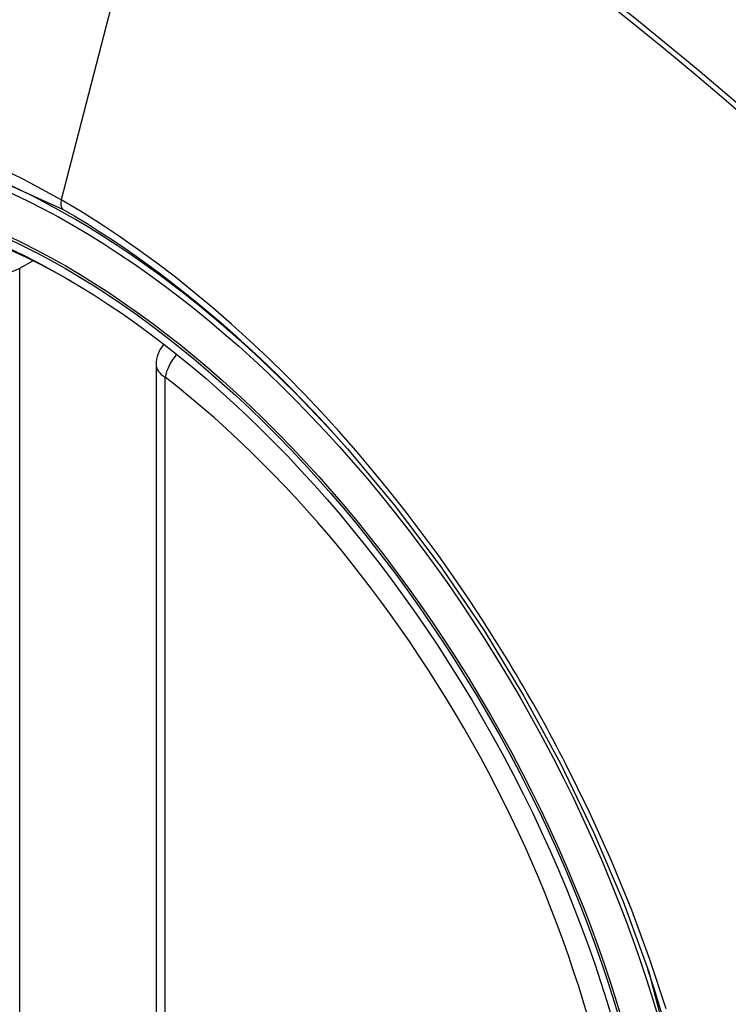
# Model space of a CAD drawing. Header units: inches. Extents: x 338.7 to 398.8, y 128 to 186.9.
# Tile 88 of 110: x 394.798 to 395.069, y 152.913 to 153.29. Entities that reach past the tile are written whole.
import ezdxf

# ---------------------------------------------------------------- set-up
doc = ezdxf.new("R2010")
doc.units = ezdxf.units.IN
doc.header["$MEASUREMENT"] = 0
doc.layers.add('Visible Edges(ANSI)', color=7, linetype='Continuous', lineweight=25)
doc.layers.add('Visible Tangent Edges(ANSI)', color=7, linetype='Continuous', lineweight=25)

msp = doc.modelspace()

# ---------------------------------------------------------------- linework, layer by layer
at = {"layer": 'Visible Edges(ANSI)'}
msp.add_line((394.8497350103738, 153.1580536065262), (394.8497350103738, 152.67275677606), dxfattribs=at)
at = {"layer": 'Visible Edges(ANSI)', "flags": 128}
msp.add_lwpolyline([(394.9229224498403, 153.1258505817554), (394.9412714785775, 153.1038340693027), (394.9587705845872, 153.0805361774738), (394.9752295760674, 153.0562071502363), (394.9904867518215, 153.0311112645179), (395.0044984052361, 153.0053470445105), (395.0171845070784, 152.9790682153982), (395.0284781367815, 152.9524033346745), (395.0383177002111, 152.9254637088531)], dxfattribs=at)
at = {"layer": 'Visible Edges(ANSI)'}
msp.add_arc((394.8615460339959, 153.1580536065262), 0.0118110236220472, 138.6130451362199, 180, dxfattribs=at)
for centre, major_axis, ratio, start_param, end_param in [((394.9227915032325, 152.4290849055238), (-0.6483489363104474, 1.125876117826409), 0.5780931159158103, 5.163459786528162, 5.835981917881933), ((394.818047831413, 152.9320376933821), (0.1571754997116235, -0.2729396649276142), 0.5780931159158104, 2.362013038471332, 7.062764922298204)]:
    msp.add_ellipse(centre, major_axis=major_axis, ratio=ratio, start_param=start_param, end_param=end_param, dxfattribs=at)
msp.add_ellipse((394.8145679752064, 152.9300337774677), major_axis=(-0.1596313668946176, 0.2772043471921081), ratio=0.5780931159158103, dxfattribs=at)
at = {"layer": 'Visible Tangent Edges(ANSI)'}
for p, q in [((394.8613388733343, 153.4068995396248), (394.8134413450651, 153.2210930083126)), ((394.797516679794, 153.1949256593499), (394.8025584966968, 153.1978290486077)), ((394.797516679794, 152.7096288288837), (394.797516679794, 153.1949256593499)), ((394.8531943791, 152.6679473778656), (394.8531943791, 153.1532442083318))]:
    msp.add_line(p, q, dxfattribs=at)
at = {"layer": 'Visible Tangent Edges(ANSI)', "flags": 128}
for points in [[(395.0810369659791, 153.250496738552), (395.0570712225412, 153.2709691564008), (395.032934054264, 153.2907681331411), (395.0086542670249, 153.3098698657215), (394.9842608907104, 153.3282514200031), (394.9597833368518, 153.3458918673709), (394.935250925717, 153.3627729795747), (394.9106967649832, 153.3788748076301), (394.8861567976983, 153.3941788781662), (394.8616271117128, 153.4086892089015), (394.8370989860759, 153.4224123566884), (394.812565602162, 153.4353528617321), (394.788042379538, 153.4474981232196), (394.7635580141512, 153.4588325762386), (394.7391411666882, 153.4693413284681), (394.7148204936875, 153.479009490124), (394.6906248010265, 153.4878233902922), (394.6665819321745, 153.4957751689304), (394.6427186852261, 153.5028586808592), (394.6190619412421, 153.5090678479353), (394.5956214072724, 153.5144011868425), (394.572392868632, 153.5188625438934)], [(394.8613388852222, 153.4068995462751), (394.8735626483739, 153.3997610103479), (394.8857887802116, 153.3924221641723), (394.898017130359, 153.3848828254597), (394.9102474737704, 153.3771426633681), (394.922479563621, 153.3692014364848), (394.9347099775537, 153.3610608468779), (394.9469327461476, 153.3527244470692), (394.9591442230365, 153.3441946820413), (394.9713406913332, 153.3354740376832), (394.9835185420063, 153.3265649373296), (394.9956740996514, 153.3174698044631), (395.0078036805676, 153.3081912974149), (395.0199037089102, 153.2987323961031), (395.0319705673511, 153.2890962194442), (395.0440006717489, 153.2792857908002), (395.055990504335, 153.2693042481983), (395.0679364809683, 153.2591547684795), (395.0798352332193, 153.2488407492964)], [(394.6053708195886, 152.8918419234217), (394.5811536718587, 152.9609939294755), (394.5676337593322, 153.0287036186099), (394.5654245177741, 153.0919262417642), (394.574633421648, 153.1475215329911), (394.5948939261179, 153.193155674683), (394.6251491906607, 153.2265358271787), (394.6641008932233, 153.246160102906), (394.7100889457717, 153.2512765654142), (394.760785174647, 153.2416115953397), (394.8139419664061, 153.2176381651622)], [(394.8134413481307, 153.2210930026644), (394.8061329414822, 153.2251757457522), (394.7988167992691, 153.2290122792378), (394.7915021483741, 153.2325990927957)], [(394.9750636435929, 153.0596306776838), (394.9693973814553, 153.0682518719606), (394.963590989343, 153.0767666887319), (394.9576523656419, 153.0851647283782), (394.9515893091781, 153.0934355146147), (394.9454096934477, 153.1015687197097), (394.9391213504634, 153.109553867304), (394.932732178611, 153.1173805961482), (394.9262500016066, 153.1250384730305), (394.9196820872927, 153.1325180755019), (394.9130285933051, 153.1398217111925), (394.906291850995, 153.1469476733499), (394.8994756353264, 153.1538915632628), (394.8925838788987, 153.1606491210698), (394.8856203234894, 153.1672159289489), (394.8785888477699, 153.1735876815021), (394.8714932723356, 153.1797600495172), (394.8643374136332, 153.185728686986), (394.8571288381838, 153.1914857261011), (394.8498838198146, 153.1970170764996), (394.8426120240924, 153.2023168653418), (394.8353227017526, 153.2073797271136), (394.8280249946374, 153.2122002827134), (394.8207281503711, 153.2167731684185), (394.8134413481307, 153.2210930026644)], [(394.8139419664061, 153.2176381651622), (394.8186200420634, 153.2148930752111), (394.8233039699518, 153.2120423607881), (394.8279912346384, 153.2090874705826), (394.8326793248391, 153.2060297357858), (394.8373658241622, 153.2028706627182), (394.8420482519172, 153.1996116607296), (394.8467240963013, 153.1962540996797), (394.851390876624, 153.192799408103), (394.8560461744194, 153.1892490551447), (394.8606874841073, 153.1856044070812), (394.8653111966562, 153.1818680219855), (394.8699119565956, 153.1780451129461), (394.8744883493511, 153.1741370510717), (394.8790393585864, 153.17014499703), (394.883563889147, 153.1660700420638), (394.8880609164, 153.1619133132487), (394.8925294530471, 153.157675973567), (394.8969683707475, 153.1533591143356), (394.9013766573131, 153.1489638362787), (394.9057532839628, 153.1444913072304), (394.9100971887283, 153.1399426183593), (394.9144073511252, 153.1353189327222), (394.9186826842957, 153.130621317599), (394.9229224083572, 153.1258505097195)], [(395.0065908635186, 153.0050240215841), (395.0053895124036, 153.0073523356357), (395.0041781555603, 153.0096765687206), (395.0029568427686, 153.0119965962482), (395.0017255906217, 153.0143123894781), (395.0004844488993, 153.0166238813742), (394.9992334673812, 153.0189309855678), (394.9979726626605, 153.0212336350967), (394.9967020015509, 153.0235317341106), (394.995421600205, 153.0258252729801), (394.9941314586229, 153.0281141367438), (394.9928315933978, 153.0303982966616), (394.9915220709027, 153.032677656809), (394.9902028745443, 153.0349521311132), (394.9888740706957, 153.0372216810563), (394.9875356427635, 153.0394862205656), (394.9861876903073, 153.0417456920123), (394.9848302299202, 153.0440000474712), (394.9834632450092, 153.0462491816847), (394.9820867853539, 153.0484930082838), (394.9807009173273, 153.0507315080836), (394.9793056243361, 153.052964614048), (394.9779009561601, 153.0551922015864), (394.9764869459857, 153.0574142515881), (394.9750636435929, 153.0596306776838)], [(395.0449863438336, 152.9113507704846), (395.0387579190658, 152.9302739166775), (395.0317618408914, 152.9491983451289), (395.0240500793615, 152.9679989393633), (395.015652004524, 152.9866207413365), (395.0065908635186, 153.0050240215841)], [(395.0383102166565, 152.9254821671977), (395.0562293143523, 152.8568610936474)]]:
    msp.add_lwpolyline(points, dxfattribs=at)
at = {"layer": 'Visible Tangent Edges(ANSI)'}
for centre, major_axis, ratio, start_param, end_param in [((394.8170540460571, 152.9314654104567), (-0.1728458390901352, 0.3001516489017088), 0.5780931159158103, 5.049711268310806, 10.65825284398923), ((394.8167258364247, 153.2216553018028), (-0.0024558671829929, -0.0042646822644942), 0.5780931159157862, 5.159178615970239, 6.139354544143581), ((394.789165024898, 153.1997350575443), (-0.0118110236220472, 6e-16), 0.5758617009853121, 0.7853981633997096, 2.356194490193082), ((394.8615460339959, 153.1580536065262), (0.0072364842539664, 0.0093345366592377), 0.4718260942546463, 1.511653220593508, 2.426531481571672), ((394.8615460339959, 153.1580536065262), (-0.0118110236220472, -1e-16), 0.5758617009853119, 0, 0.7853981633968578), ((394.817003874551, 152.9314365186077), (0.1502990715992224, -0.2609985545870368), 0.5780931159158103, 5.670484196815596, 8.470550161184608)]:
    msp.add_ellipse(centre, major_axis=major_axis, ratio=ratio, start_param=start_param, end_param=end_param, dxfattribs=at)
for centre, major_axis in [((394.8176461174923, 152.9318063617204), (0.1707766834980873, -0.296558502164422)), ((394.8146718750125, 152.9300936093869), (-0.1623805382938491, 0.2819783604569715)), ((394.8145679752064, 152.9300337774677), (0.1617849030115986, -0.2809440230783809))]:
    msp.add_ellipse(centre, major_axis=major_axis, ratio=0.5780931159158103, dxfattribs=at)

doc.saveas('drawing.dxf')
